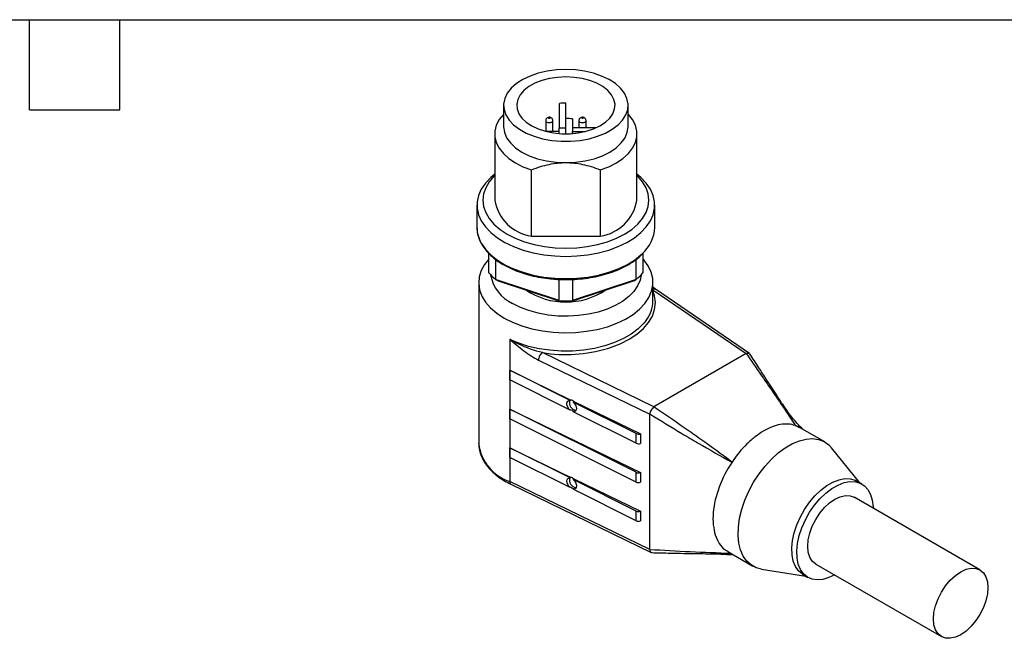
# Model space of a CAD drawing. Header units: millimetres. Extents: x 6 to 275, y 6 to 210.
# Tile 12 of 17: x 135 to 218, y 157 to 210. Entities that reach past the tile are written whole.
import ezdxf

# ---------------------------------------------------------------- set-up
doc = ezdxf.new("R2010")
doc.units = ezdxf.units.MM
doc.linetypes.add('SLD-Solid', pattern=[0])
doc.layers.add('TEXT', color=140, linetype='SLD-Solid', lineweight=25)

msp = doc.modelspace()

# ---------------------------------------------------------------- linework, layer by layer
for p, q in [((175.878, 202.319), (175.878, 200.523)), ((180.578, 202.489), (180.578, 200.432)), ((181.128, 200.432), (181.128, 202.51)), ((186.378, 200.523), (186.378, 202.319)), ((179.428, 201.037), (179.428, 200.133)), ((180.028, 200.114), (180.028, 201.037)), ((181.678, 201.182), (181.678, 200.432)), ((182.228, 201.037), (182.228, 200.432)), ((182.828, 200.432), (182.828, 201.037)), ((180.578, 200.432), (181.128, 200.432)), ((180.578, 200.114), (180.578, 200.432)), ((181.128, 199.923), (181.128, 200.432)), ((183.685, 200.432), (181.678, 200.432)), ((181.678, 200.432), (181.678, 200.114)), ((175.128, 199.91), (175.128, 194.317)), ((180.578, 200.114), (179.504, 200.114)), ((180.578, 199.944), (180.578, 200.114)), ((181.678, 199.944), (181.678, 200.114)), ((181.678, 200.114), (182.752, 200.114)), ((187.128, 194.317), (187.128, 199.91)), ((178.224, 191.286), (178.224, 196.879)), ((184.033, 196.879), (184.033, 191.286)), ((173.628, 193.909), (173.628, 192.031)), ((188.628, 192.031), (188.628, 193.909)), ((178.224, 191.286), (184.033, 191.286)), ((174.628, 188.201), (174.628, 189.828)), ((187.628, 189.871), (187.628, 188.201)), ((175.196, 189.321), (175.196, 187.633)), ((187.06, 187.633), (187.06, 189.332)), ((173.778, 187.376), (173.778, 173.822)), ((180.56, 185.846), (175.196, 187.633)), ((175.336, 187.557), (180.621, 185.796)), ((180.56, 185.846), (180.56, 187.629)), ((181.636, 185.796), (186.921, 187.557)), ((181.696, 187.635), (181.696, 185.846)), ((187.06, 187.633), (181.696, 185.846)), ((188.478, 185.825), (188.478, 187.376)), ((188.697, 186.809), (188.478, 186.986)), ((188.478, 186.761), (196.33, 181.375)), ((196.612, 181.379), (188.697, 186.809)), ((176.396, 182.578), (176.396, 170.575)), ((188.554, 176.886), (179.147, 181.456)), ((196.33, 181.375), (188.554, 176.886)), ((178.825, 180.827), (188.199, 176.273)), ((176.397, 179.965), (181.561, 177.456)), ((176.397, 179.148), (176.397, 179.965)), ((181.496, 177.413), (176.397, 179.965)), ((181.496, 176.596), (176.397, 179.148)), ((181.496, 177.413), (181.561, 177.456)), ((181.806, 177.337), (181.738, 177.291)), ((187.069, 174.623), (181.738, 177.291)), ((181.806, 177.337), (187.426, 174.607)), ((199.391, 177.069), (199.31, 177.199)), ((199.39, 177.122), (199.331, 177.214)), ((200.488, 175.304), (199.391, 177.069)), ((176.397, 176.699), (187.426, 171.341)), ((176.397, 175.882), (176.397, 176.699)), ((187.069, 171.357), (176.397, 176.699)), ((181.561, 176.64), (181.496, 176.596)), ((181.738, 176.475), (181.806, 176.521)), ((187.069, 173.806), (181.738, 176.475)), ((188.199, 164.841), (188.199, 176.273)), ((187.069, 170.54), (176.397, 175.882)), ((200.826, 175.118), (200.488, 175.304)), ((187.069, 173.806), (187.069, 174.623)), ((187.426, 174.607), (187.426, 173.791)), ((202.962, 173.919), (200.841, 175.143)), ((173.779, 173.751), (173.778, 173.822)), ((176.397, 173.433), (181.561, 170.924)), ((176.397, 172.616), (176.397, 173.433)), ((181.496, 170.88), (176.397, 173.433)), ((205.926, 170.476), (203.545, 173.417)), ((181.496, 170.064), (176.397, 172.616)), ((187.069, 170.54), (187.069, 171.357)), ((187.426, 171.341), (187.426, 170.525)), ((188.199, 164.841), (176.396, 170.575)), ((176.499, 170.346), (188.337, 164.596)), ((181.496, 170.88), (181.561, 170.924)), ((181.806, 170.805), (181.738, 170.759)), ((187.069, 168.091), (181.738, 170.759)), ((181.806, 170.805), (187.426, 168.075)), ((206.101, 170.375), (205.677, 170.62)), ((181.561, 170.107), (181.496, 170.064)), ((181.738, 169.943), (181.806, 169.988)), ((187.069, 167.274), (181.738, 169.943)), ((216.058, 163.126), (205.451, 169.249)), ((187.069, 167.274), (187.069, 168.091)), ((187.426, 168.075), (187.426, 167.258)), ((193.512, 164.488), (193.672, 164.487)), ((193.514, 164.509), (195.069, 164.504)), ((193.677, 164.474), (195.234, 164.408)), ((194.791, 164.664), (196.913, 163.44)), ((202.202, 163.619), (212.808, 157.496)), ((197.639, 163.186), (201.377, 162.595)), ((201.127, 162.739), (201.552, 162.494))]:
    msp.add_line(p, q)
at = {"flags": 128}
for points in [[(181.128, 205.35), (180.327, 205.314), (179.544, 205.208), (178.799, 205.035), (178.108, 204.798), (177.488, 204.503), (176.953, 204.156), (176.516, 203.767), (176.187, 203.343), (175.974, 202.896), (175.882, 202.435), (175.913, 201.971), (176.066, 201.516), (176.338, 201.079), (176.722, 200.672), (177.209, 200.303), (177.788, 199.981), (178.445, 199.714), (179.166, 199.508), (179.932, 199.368), (180.726, 199.297), (181.53, 199.297), (182.324, 199.368), (183.091, 199.508), (183.811, 199.714), (184.469, 199.981), (185.048, 200.303), (185.535, 200.672), (185.919, 201.079), (186.191, 201.516), (186.344, 201.971), (186.374, 202.435), (186.282, 202.896), (186.069, 203.343), (185.74, 203.767), (185.304, 204.156), (184.769, 204.503), (184.149, 204.798), (183.458, 205.035), (182.712, 205.208), (181.93, 205.314), (181.128, 205.35)], [(181.128, 204.715), (180.427, 204.68), (179.746, 204.578), (179.104, 204.41), (178.521, 204.183), (178.013, 203.902), (177.594, 203.575), (177.278, 203.212), (177.071, 202.824), (176.982, 202.421), (177.012, 202.015), (177.16, 201.617), (177.423, 201.24), (177.792, 200.894), (178.257, 200.589), (178.804, 200.334), (179.419, 200.136), (180.083, 200.001), (180.776, 199.932), (181.48, 199.932), (182.174, 200.001), (182.838, 200.136), (183.452, 200.334), (184, 200.589), (184.465, 200.894), (184.834, 201.24), (185.096, 201.617), (185.245, 202.015), (185.275, 202.421), (185.185, 202.824), (184.979, 203.212), (184.662, 203.575), (184.244, 203.902), (183.735, 204.183), (183.152, 204.41), (182.511, 204.578), (181.83, 204.68), (181.128, 204.715)], [(175.878, 201.587), (175.855, 201.562), (175.503, 201.115), (175.264, 200.643), (175.143, 200.156), (175.143, 199.664), (175.264, 199.178), (175.503, 198.706), (175.855, 198.258), (176.313, 197.844), (176.868, 197.471), (177.509, 197.147), (178.224, 196.879)], [(179.428, 201.037), (179.428, 201.037), (179.451, 200.97), (179.516, 200.914), (179.613, 200.877), (179.728, 200.863), (179.843, 200.877), (179.94, 200.914), (180.005, 200.97), (180.028, 201.037), (180.028, 201.037)], [(179.728, 201.27), (179.747, 201.267), (179.764, 201.261), (179.774, 201.252), (179.778, 201.241), (179.774, 201.23), (179.764, 201.22), (179.747, 201.214), (179.728, 201.212), (179.709, 201.214), (179.693, 201.22), (179.682, 201.23), (179.678, 201.241), (179.682, 201.252), (179.693, 201.261), (179.709, 201.267), (179.728, 201.27)], [(182.228, 201.037), (182.228, 201.037), (182.251, 200.97), (182.316, 200.914), (182.413, 200.877), (182.528, 200.863), (182.643, 200.877), (182.74, 200.914), (182.805, 200.97), (182.828, 201.037), (182.828, 201.037)], [(182.528, 201.27), (182.547, 201.267), (182.564, 201.261), (182.574, 201.252), (182.578, 201.241), (182.574, 201.23), (182.564, 201.22), (182.547, 201.214), (182.528, 201.212), (182.509, 201.214), (182.493, 201.22), (182.482, 201.23), (182.478, 201.241), (182.482, 201.252), (182.493, 201.261), (182.509, 201.267), (182.528, 201.27)], [(184.033, 196.879), (184.747, 197.147), (185.388, 197.471), (185.943, 197.844), (186.402, 198.258), (186.754, 198.706), (186.993, 199.178), (187.113, 199.664), (187.113, 200.156), (186.993, 200.643), (186.754, 201.115), (186.402, 201.562), (186.378, 201.587)], [(175.878, 200.523), (175.943, 200.048), (176.135, 199.586), (176.45, 199.147), (176.881, 198.741), (177.416, 198.38), (178.042, 198.071), (178.745, 197.822), (179.506, 197.64), (180.307, 197.529), (181.128, 197.492)], [(181.128, 197.492), (181.95, 197.529), (182.751, 197.64), (183.512, 197.822), (184.214, 198.071), (184.841, 198.38), (185.376, 198.741), (185.806, 199.147), (186.121, 199.586), (186.314, 200.048), (186.378, 200.523)], [(175.128, 196.506), (174.796, 196.229), (174.342, 195.752), (173.995, 195.247), (173.761, 194.72), (173.643, 194.18), (173.643, 193.637), (173.761, 193.097), (173.995, 192.571), (174.342, 192.065), (174.796, 191.589), (175.349, 191.149), (175.994, 190.752), (176.72, 190.406), (177.515, 190.114), (178.367, 189.883), (179.263, 189.715), (180.188, 189.613), (181.128, 189.579), (182.068, 189.613), (182.993, 189.715), (183.889, 189.883), (184.741, 190.114), (185.537, 190.406), (186.262, 190.752), (186.907, 191.149), (187.461, 191.589), (187.914, 192.065), (188.261, 192.571), (188.495, 193.097), (188.613, 193.637), (188.613, 194.18), (188.495, 194.72), (188.261, 195.247), (187.914, 195.752), (187.461, 196.229), (187.128, 196.506)], [(175.128, 196.398), (175.066, 196.337), (174.661, 195.863), (174.367, 195.363), (174.188, 194.844), (174.128, 194.317), (174.188, 193.789), (174.367, 193.271), (174.661, 192.77), (175.066, 192.296), (175.575, 191.857), (176.179, 191.459), (176.867, 191.111), (177.628, 190.817), (178.449, 190.583), (179.317, 190.414), (180.215, 190.31), (181.128, 190.276), (182.042, 190.31), (182.94, 190.414), (183.807, 190.583), (184.628, 190.817), (185.39, 191.111), (186.078, 191.459), (186.682, 191.857), (187.19, 192.296), (187.595, 192.77), (187.89, 193.271), (188.068, 193.789), (188.128, 194.317), (188.068, 194.844), (187.89, 195.363), (187.595, 195.863), (187.19, 196.337), (187.128, 196.398)], [(173.994, 190.695), (173.995, 190.693), (174.342, 190.187), (174.796, 189.711), (175.349, 189.271), (175.994, 188.874), (176.72, 188.528), (177.515, 188.236), (178.367, 188.005), (179.263, 187.837), (180.188, 187.735), (181.128, 187.701), (182.068, 187.735), (182.993, 187.837), (183.889, 188.005), (184.741, 188.236), (185.537, 188.528), (186.262, 188.874), (186.907, 189.271), (187.461, 189.711), (187.556, 189.8)], [(174.628, 189.357), (174.272, 188.905), (173.99, 188.387), (173.824, 187.851), (173.779, 187.308), (173.855, 186.766), (174.049, 186.234), (174.36, 185.721), (174.783, 185.235), (175.309, 184.784), (175.931, 184.376)], [(175.931, 184.376), (176.638, 184.017), (177.419, 183.713), (178.261, 183.469), (179.15, 183.29), (180.072, 183.177), (181.01, 183.134), (181.951, 183.16), (182.878, 183.255), (183.777, 183.418), (184.632, 183.646), (185.429, 183.936), (186.156, 184.281), (186.801, 184.678), (187.352, 185.119), (187.801, 185.597), (188.14, 186.104), (188.364, 186.632), (188.47, 187.172), (188.455, 187.716), (188.319, 188.254), (188.066, 188.778), (187.698, 189.278), (187.628, 189.357)], [(187.471, 188.023), (187.386, 187.57), (187.181, 187.084), (186.863, 186.618), (186.438, 186.182), (185.914, 185.784), (185.301, 185.43), (184.611, 185.128), (183.855, 184.882), (183.049, 184.699), (182.207, 184.58), (181.345, 184.529), (180.479, 184.546), (179.625, 184.631), (178.799, 184.783), (178.016, 184.998), (177.291, 185.272), (176.638, 185.601)], [(184.64, 181.803), (184.897, 181.885), (185.722, 182.202), (186.467, 182.58), (187.12, 183.01), (187.67, 183.486), (188.108, 183.999), (188.425, 184.541), (188.616, 185.103), (188.678, 185.674), (188.61, 186.245), (188.478, 186.658)], [(187.894, 184.167), (187.706, 183.931), (187.229, 183.458), (186.65, 183.024), (185.979, 182.637), (185.228, 182.303), (184.408, 182.028), (183.534, 181.816), (182.62, 181.67), (181.681, 181.594), (180.732, 181.588), (179.79, 181.653), (178.871, 181.787), (177.989, 181.988), (177.159, 182.254), (176.396, 182.578)], [(181.496, 176.596), (181.385, 176.712), (181.296, 176.851), (181.24, 177), (181.22, 177.142), (181.24, 177.265), (181.296, 177.357), (181.385, 177.408), (181.496, 177.413)], [(181.738, 177.291), (181.849, 177.175), (181.937, 177.036), (181.994, 176.888), (182.013, 176.745), (181.994, 176.622), (181.937, 176.531), (181.849, 176.48), (181.738, 176.475)], [(197.639, 163.186), (197.187, 163.307), (196.758, 163.538), (196.391, 163.869), (196.092, 164.294), (195.869, 164.804), (195.724, 165.389), (195.662, 166.039), (195.683, 166.74), (195.786, 167.478), (195.971, 168.24), (196.232, 169.011), (196.566, 169.775), (196.966, 170.517), (197.423, 171.224), (197.929, 171.882), (198.474, 172.477), (199.048, 172.998), (199.639, 173.435), (200.236, 173.78), (200.827, 174.025), (201.4, 174.166), (201.946, 174.201), (202.452, 174.127), (202.909, 173.948), (203.308, 173.667), (203.545, 173.417)], [(181.496, 170.064), (181.385, 170.18), (181.296, 170.319), (181.24, 170.467), (181.22, 170.61), (181.24, 170.733), (181.296, 170.825), (181.385, 170.875), (181.496, 170.88)], [(181.738, 170.759), (181.849, 170.643), (181.937, 170.504), (181.994, 170.356), (182.013, 170.213), (181.994, 170.09), (181.937, 169.998), (181.849, 169.948), (181.738, 169.943)], [(201.127, 162.739), (201.082, 162.766), (200.754, 163.04), (200.495, 163.408), (200.312, 163.861), (200.208, 164.387), (200.187, 164.973), (200.25, 165.602), (200.394, 166.26), (200.616, 166.928), (200.91, 167.59), (201.269, 168.228), (201.683, 168.826), (202.141, 169.369), (202.632, 169.842), (203.143, 170.233), (203.661, 170.532), (204.172, 170.731), (204.663, 170.825), (205.122, 170.812), (205.536, 170.692), (205.677, 170.62)], [(203.826, 162.719), (203.31, 162.469), (202.808, 162.322), (202.331, 162.281), (201.894, 162.348), (201.506, 162.521), (201.179, 162.795), (200.92, 163.163), (200.736, 163.616), (200.632, 164.143), (200.612, 164.728), (200.674, 165.357), (200.818, 166.015), (201.04, 166.683), (201.334, 167.345), (201.693, 167.983), (202.107, 168.582), (202.565, 169.124), (203.056, 169.597), (203.567, 169.988), (204.085, 170.287), (204.596, 170.486), (205.087, 170.58), (205.546, 170.567), (205.96, 170.447), (206.319, 170.223), (206.613, 169.9), (206.835, 169.488), (206.979, 168.997), (207.041, 168.44), (207.044, 168.33)], [(202.202, 163.619), (202.201, 163.62), (201.916, 163.857), (201.703, 164.193), (201.572, 164.615), (201.528, 165.107), (201.572, 165.651), (201.703, 166.224), (201.916, 166.805), (202.201, 167.373), (202.55, 167.904), (202.947, 168.378), (203.378, 168.778), (203.826, 169.088), (204.275, 169.296), (204.706, 169.394), (205.103, 169.378), (205.451, 169.249)], [(216.731, 161.638), (216.687, 161.095), (216.556, 160.521), (216.344, 159.94), (216.058, 159.373), (215.71, 158.842), (215.312, 158.367), (214.881, 157.967), (214.433, 157.657), (213.985, 157.449), (213.554, 157.352), (213.156, 157.368), (212.808, 157.496), (212.522, 157.734), (212.31, 158.07), (212.179, 158.492), (212.135, 158.984), (212.179, 159.528), (212.31, 160.101), (212.522, 160.682), (212.808, 161.249), (213.156, 161.781), (213.554, 162.255), (213.985, 162.655), (214.433, 162.965), (214.881, 163.173), (215.312, 163.271), (215.71, 163.255), (216.058, 163.126), (216.344, 162.889), (216.556, 162.552), (216.687, 162.13), (216.731, 161.638)]]:
    msp.add_lwpolyline(points, dxfattribs=at)
for centre, radius, start, end in [((181.128, 195.359), 7.151, 89.99486, 94.40598), ((181.129, 194.053), 7.151, 85.59402, 90.00514), ((178.781, 194.951), 3.707, 189.84845, 261.35807), ((183.476, 194.951), 3.707, 278.64193, 350.15155), ((176.322, 192.05), 2.694, 180.42084, 210.20926), ((185.537, 192.143), 3.093, 310.74373, 357.91599), ((178.017, 191.023), 4.41, 219.77645, 230.22975), ((177.995, 188.559), 3.255, 189.48423, 245.35494), ((184.239, 191.023), 4.41, 309.77025, 320.22355), ((181.128, 191.779), 6.056, 236.09356, 303.90644), ((181.128, 198.29), 12.457, 267.38605, 272.61395), ((181.128, 197.898), 12.113, 267.59854, 272.40146), ((185.676, 185.881), 2.803, 322.31287, 358.85936), ((181.123, 193.811), 12.512, 260.91331, 286.32423), ((182.07, 177.245), 0.648, 164.72678, 262.58256), ((187.267, 175.057), 0.477, 245.53863, 289.45613), ((177.615, 174.245), 3.867, 187.3401, 251.62965), ((187.267, 174.241), 0.477, 245.53863, 289.45613), ((187.267, 171.791), 0.477, 245.53863, 289.45613), ((176.621, 170.539), 0.228, 170.8814, 237.76293), ((182.07, 170.713), 0.648, 164.72678, 262.58256), ((187.267, 170.975), 0.477, 245.53863, 289.45613), ((187.267, 168.525), 0.477, 245.53863, 289.45613), ((187.267, 167.709), 0.477, 245.53863, 289.45613)]:
    msp.add_arc(centre, radius, start, end)
for centre, major_axis, ratio, start_param, end_param in [((197.353, 180.276), (-1.046, 1.082), 0.270694, 6.163325, 6.215629), ((181.684, 176.988), (-0.297, 0.433), 0.624762, 5.14112, 5.760809), ((181.684, 176.988), (-0.297, 0.433), 0.624762, 1.999527, 2.619216), ((193.652, 174.581), (5.449, -1.71), 0.100279, 3.152659, 3.173054), ((189.802, 175.79), (1.276, -1.073), 0.245836, 3.052564, 3.102997), ((181.684, 170.456), (-0.297, 0.433), 0.624762, 5.14112, 5.760809), ((181.684, 170.456), (-0.297, 0.433), 0.624762, 1.999527, 2.619216), ((193.868, 162.8), (5.665, -2.062), 0.095423, 3.176302, 3.196304)]:
    msp.add_ellipse(centre, major_axis=major_axis, ratio=ratio, start_param=start_param, end_param=end_param)
for points, knots in [([(180.028, 201.037), (180.024, 201.072), (180.017, 201.136), (179.966, 201.215), (179.902, 201.27), (179.821, 201.307), (179.72, 201.321), (179.615, 201.302), (179.523, 201.249), (179.461, 201.175), (179.429, 201.099), (179.432, 201.052), (179.433, 201.037)], [0, 0, 0, 0, 0.1159048, 0.2116942, 0.3016776, 0.3944126, 0.5005032, 0.6329308, 0.740482, 0.844912, 0.9507951, 1, 1, 1, 1]), ([(182.828, 201.037), (182.824, 201.072), (182.817, 201.136), (182.766, 201.215), (182.702, 201.27), (182.621, 201.307), (182.52, 201.321), (182.415, 201.302), (182.323, 201.249), (182.261, 201.175), (182.229, 201.099), (182.232, 201.052), (182.233, 201.037)], [0, 0, 0, 0, 0.115905, 0.211694, 0.301678, 0.394413, 0.500503, 0.632931, 0.740482, 0.844912, 0.950795, 1, 1, 1, 1]), ([(178.224, 196.879), (178.758, 197.091), (179.249, 197.241), (180.201, 197.442), (180.661, 197.492), (181.128, 197.492)], [0, 0, 0, 0, 0.5, 0.5, 1, 1, 1, 1]), ([(181.128, 197.492), (181.596, 197.492), (182.056, 197.442), (183.007, 197.241), (183.498, 197.091), (184.033, 196.879)], [0, 0, 0, 0, 0.5, 0.5, 1, 1, 1, 1]), ([(173.628, 192.031), (173.631, 191.934), (173.64, 191.662), (173.744, 191.218), (173.877, 190.846), (174, 190.659), (174.016, 190.634)], [0, 0, 0, 0, 0.2021711, 0.5719949, 0.9426222, 1, 1, 1, 1]), ([(174.016, 190.634), (174.1, 190.494), (174.283, 190.188), (174.682, 189.747), (175.185, 189.312), (175.776, 188.916), (176.442, 188.564), (177.175, 188.263), (177.963, 188.014), (178.796, 187.824), (179.575, 187.699), (180.079, 187.665), (180.288, 187.65)], [0, 0, 0, 0, 0.087266, 0.191209, 0.2958, 0.400767, 0.505885, 0.610998, 0.716053, 0.82104, 0.925969, 1, 1, 1, 1]), ([(180.288, 187.65), (180.374, 187.643), (180.755, 187.61), (181.441, 187.613), (182.329, 187.662), (183.202, 187.777), (184.046, 187.95), (184.849, 188.182), (185.599, 188.468), (186.289, 188.805), (186.899, 189.191), (187.31, 189.499), (187.486, 189.686), (187.516, 189.718)], [0, 0, 0, 0, 0.030909, 0.13595, 0.240996, 0.346063, 0.451176, 0.556357, 0.661628, 0.767007, 0.872494, 0.978059, 1, 1, 1, 1]), ([(188.478, 186.823), (188.506, 186.832), (188.582, 186.857), (188.661, 186.845), (188.691, 186.81), (188.694, 186.806)], [0, 0, 0, 0, 0.333302, 0.929693, 1, 1, 1, 1]), ([(176.396, 182.578), (176.593, 182.415), (176.792, 182.251), (177.193, 181.924), (177.796, 181.441), (178.411, 181.028), (178.825, 180.827)], [0, 0, 0, 0, 0.25, 0.25, 0.5, 1, 1, 1, 1]), ([(176.428, 182.56), (176.42, 182.564), (176.412, 182.569), (176.401, 182.575), (176.399, 182.577), (176.396, 182.578)], [-0.001032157, -0.001032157, -0.001032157, -0.001032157, 0.002059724, 0.002059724, 0.003091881, 0.003091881, 0.003091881, 0.003091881]), ([(179.147, 181.456), (179.063, 181.398), (178.979, 181.296), (178.86, 181.064), (178.825, 180.934), (178.825, 180.827)], [0, 0, 0, 0, 0.5, 0.5, 1, 1, 1, 1]), ([(196.35, 181.384), (196.394, 181.397), (196.481, 181.423), (196.587, 181.399), (196.648, 181.364), (196.658, 181.331), (196.658, 181.329)], [0, 0, 0, 0, 0.327488, 0.654758, 0.985185, 1, 1, 1, 1]), ([(196.35, 181.384), (196.759, 180.789), (197.308, 179.994), (198.137, 178.794), (198.692, 177.988), (199.247, 177.174), (199.662, 176.56), (200.075, 175.939), (200.348, 175.522), (200.485, 175.309), (200.487, 175.307), (200.488, 175.304)], [-0.0033435, -0.0033435, -0.0033435, -0.0033435, 0.2433131, 0.3258497, 0.490923, 0.5734596, 0.6559963, 0.7385329, 0.8210695, 0.8210695, 0.8220242, 0.8220242, 0.8220242, 0.8220242]), ([(199.331, 177.214), (199.192, 177.432), (198.908, 177.874), (198.466, 178.551), (197.972, 179.316), (197.365, 180.251), (196.91, 180.946), (196.659, 181.33)], [0, 0, 0, 0, 0.154176, 0.313548, 0.483002, 0.715306, 1, 1, 1, 1]), ([(201.111, 174.988), (200.793, 175.319), (200.169, 175.972), (199.672, 176.724), (199.428, 177.095)], [0, 0, 0, 0, 0.508218, 1, 1, 1, 1]), ([(188.537, 176.874), (188.5, 176.842), (188.462, 176.802), (188.39, 176.709), (188.356, 176.657), (188.293, 176.55), (188.265, 176.494), (188.223, 176.386), (188.21, 176.332), (188.2, 176.285)], [0, 0, 0, 0, 0.25, 0.25, 0.5, 0.5, 0.75, 0.75, 1, 1, 1, 1]), ([(188.2, 176.285), (189.1, 175.729), (190.46, 174.899), (192.761, 173.541), (194.177, 172.748), (195.138, 172.222), (195.141, 172.22), (195.144, 172.219)], [-0.8209326, -0.8209326, -0.8209326, -0.8209326, -0.4952155, -0.3301437, 0, 0, 0.0009546, 0.0009546, 0.0009546, 0.0009546]), ([(195.144, 172.219), (195.141, 172.221), (195.138, 172.222), (194.264, 172.875), (192.954, 173.831), (190.754, 175.373), (189.425, 176.277), (188.537, 176.874)], [-0.824413, -0.824413, -0.824413, -0.824413, -0.8234584, -0.8234584, -0.4933147, -0.3282429, 0.0009546, 0.0009546, 0.0009546, 0.0009546]), ([(200.488, 175.304), (200.109, 175.436), (199.68, 175.468), (198.984, 175.354), (198.751, 175.289), (198.284, 175.106), (198.051, 174.988), (197.576, 174.702), (197.339, 174.539), (196.864, 174.175), (196.628, 173.973), (195.938, 173.3), (195.523, 172.788), (195.144, 172.219)], [0, 0, 0, 0, 0.25, 0.25, 0.375, 0.375, 0.5, 0.5, 0.625, 0.625, 0.75, 0.75, 1, 1, 1, 1]), ([(173.793, 173.742), (173.792, 173.66), (173.79, 173.398), (173.899, 172.959), (174.113, 172.438), (174.432, 171.939), (174.846, 171.466), (175.354, 171.028), (175.908, 170.651), (176.315, 170.441), (176.499, 170.346)], [0, 0, 0, 0, 0.059985, 0.193511, 0.327486, 0.463301, 0.601533, 0.741899, 0.883644, 1, 1, 1, 1]), ([(195.144, 172.219), (194.704, 171.558), (194.334, 170.837), (193.793, 169.384), (193.622, 168.652), (193.562, 167.971)], [0, 0, 0, 0, 0.5, 0.5, 1, 1, 1, 1]), ([(193.562, 166.925), (193.607, 166.63), (193.698, 166.039), (194.046, 165.344), (194.417, 164.881), (194.715, 164.734), (194.806, 164.69)], [0, 0, 0, 0, 0.290694, 0.581387, 0.872081, 1, 1, 1, 1]), ([(188.2, 164.829), (188.212, 164.783), (188.234, 164.69), (188.307, 164.608), (188.366, 164.573), (188.403, 164.582), (188.407, 164.583)], [0, 0, 0, 0, 0.323457, 0.647033, 0.963384, 1, 1, 1, 1]), ([(195.064, 164.507), (193.913, 164.545), (191.587, 164.623), (189.336, 164.76), (188.2, 164.829)], [0, 0, 0, 0, 0.495204, 1, 1, 1, 1]), ([(188.366, 164.581), (188.896, 164.568), (189.705, 164.548), (190.857, 164.528), (192.075, 164.497), (192.966, 164.492), (193.512, 164.488)], [0, 0, 0, 0, 0.315554, 0.481314, 0.682228, 1, 1, 1, 1])]:
    msp.add_open_spline(points, degree=3, knots=knots)
for points in [[(175.196, 187.633), (175.243, 187.608), (175.29, 187.582), (175.336, 187.557)], [(186.921, 187.557), (186.967, 187.582), (187.013, 187.608), (187.06, 187.633)], [(180.621, 185.796), (180.601, 185.812), (180.581, 185.829), (180.56, 185.846)], [(181.696, 185.846), (181.676, 185.829), (181.656, 185.812), (181.636, 185.796)], [(177.162, 182.176), (176.91, 182.296), (176.664, 182.425), (176.428, 182.56)], [(179.147, 181.456), (178.497, 181.613), (177.81, 181.866), (177.162, 182.176)], [(193.562, 167.971), (193.53, 167.605), (193.53, 167.254), (193.562, 166.925)]]:
    msp.add_open_spline(points, degree=3)
at = {"layer": 'TEXT'}
for p, q in [((6.35, 209.55), (273.05, 209.55)), ((135.89, 201.93), (135.89, 209.55)), ((143.51, 201.93), (143.51, 209.55)), ((135.89, 201.93), (143.51, 201.93))]:
    msp.add_line(p, q, dxfattribs=at)

doc.saveas('drawing.dxf')
